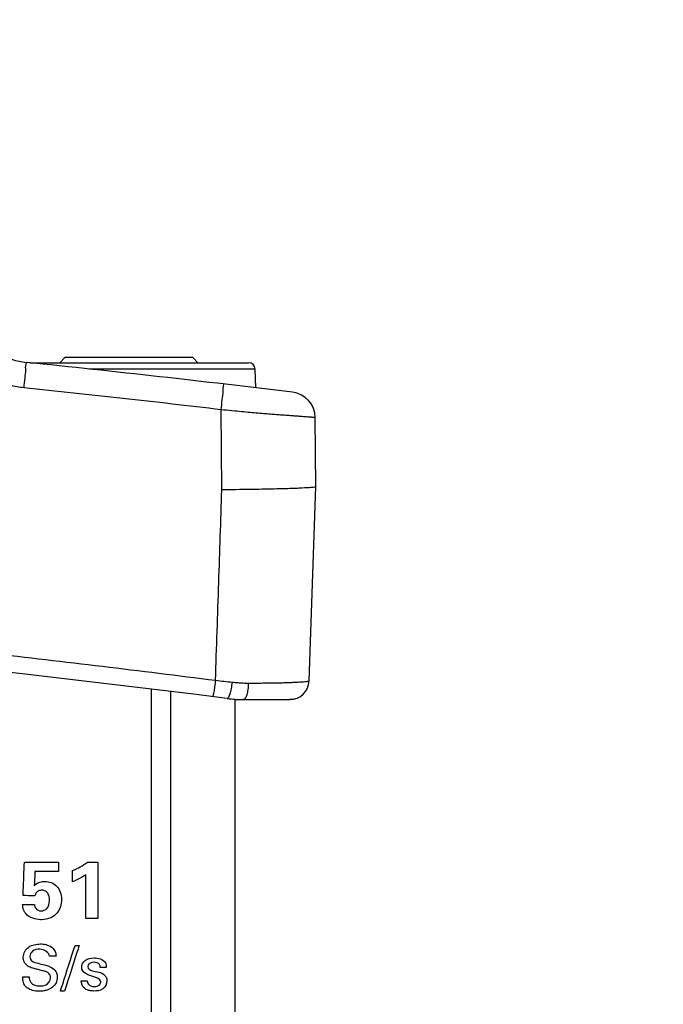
# Model space of a CAD drawing. Header units: inches. Extents: x 0 to 34, y 0 to 22.
# Tile 79 of 98: x 15.2 to 16.2, y 18.1 to 19.6. Entities that reach past the tile are written whole.
import ezdxf

# ---------------------------------------------------------------- set-up
doc = ezdxf.new("R2010")
doc.units = ezdxf.units.IN
doc.header["$LTSCALE"] = 1.87
doc.header["$MEASUREMENT"] = 0
doc.layers.get('0').update_dxf_attribs({"linetype": 'CONTINUOUS'})
doc.layers.add('DATUMCURVES', color=7, linetype='CONTINUOUS')
doc.layers.add('DIMENSIONS', color=7, linetype='CONTINUOUS')
doc.styles.get("Standard").update_dxf_attribs({"font": 'txt', "width": 0.8})
doc.dimstyles.new('DIMSTYLE_1', dxfattribs={"dimtxt": 0.125, "dimasz": 0.18, "dimexe": 0.18, "dimexo": 0.0625, "dimgap": 0.09, "dimtad": 0, "dimtih": 1, "dimtoh": 1, "dimdec": 3, "dimzin": 4, "dimdsep": 46, "dimtxsty": 'STANDARD', "dimblk": '_FILLED', "dimblk1": '_FILLED', "dimblk2": '_FILLED', "dimcen": 0.09, "dimadec": 0, "dimazin": 0, "dimtp": 0.001, "dimtm": 0.001, "dimtfac": 1, "dimtdec": 3, "dimtofl": 0, "dimtmove": 0, "dimatfit": 3, "dimldrblk": '_FILLED', "dimfxl": 1, "dimtolj": 1, "dimtzin": 4, "dimarcsym": 0})

# ---------------------------------------------------------------- blocks, each defined once
blk = doc.blocks.new('_FILLED')
at = {"color": 0, "linetype": 'BYBLOCK'}
blk.add_solid([(0, 0), (-1, 0.1736), (-1, -0.1736)], dxfattribs=at)
blk = doc.blocks.new('*D4')
at = {"layer": 'DIMENSIONS', "color": 2, "linetype": 'CONTINUOUS'}
for p, q in [((13.7415, 17.3163), (13.7415, 20.9483)), ((14.6282, 17.3163), (14.6282, 20.9483)), ((13.7415, 20.8233), (13.3815, 20.8233)), ((14.6282, 20.8233), (14.9983, 20.8233))]:
    blk.add_line(p, q, dxfattribs=at)
at = {"layer": 'DIMENSIONS', "color": 2, "linetype": 'CONTINUOUS', "xscale": 0.18, "yscale": 0.18, "zscale": 0.18}
blk.add_blockref('_FILLED', (13.7415, 20.8233), dxfattribs=at)
at = {"layer": 'DIMENSIONS', "color": 2, "linetype": 'CONTINUOUS', "xscale": 0.18, "yscale": 0.18, "zscale": 0.18, "rotation": 180}
blk.add_blockref('_FILLED', (14.6282, 20.8233), dxfattribs=at)
at = {"layer": 'DIMENSIONS', "color": 2, "linetype": 'CONTINUOUS', "width": 0.8}
for s, p in [('[', (15.5858, 20.7608)), (']', (16.1858, 20.7608)), ('.887', (15.0608, 20.7608)), ('22.52', (15.6858, 20.7608))]:
    blk.add_text(s, height=0.125, dxfattribs=at).set_placement(p)

msp = doc.modelspace()

# ---------------------------------------------------------------- linework, layer by layer
at = {"color": 7, "linetype": 'CONTINUOUS'}
for p, q in [((15.2497, 19.0953), (15.589, 19.0953)), ((15.2962, 19.0953), (15.3042, 19.1033)), ((15.5022, 19.1033), (15.3042, 19.1033)), ((15.5102, 19.0953), (15.5022, 19.1033)), ((15.3415, 19.0857), (15.599, 19.0857)), ((15.6, 19.0565), (15.599, 19.0857)), ((15.5474, 18.8983), (15.5464, 19.0225)), ((15.6932, 18.9033), (15.6922, 19.0104)), ((15.6827, 18.6023), (15.6932, 18.9033)), ((15.4382, 8.9678), (15.4382, 18.5888)), ((15.4682, 8.9705), (15.4682, 18.5862)), ((15.5682, 8.9829), (15.5682, 18.5738)), ((15.5682, 18.5733), (15.6527, 18.5733)), ((15.6584, 18.5739), (15.6527, 18.5733))]:
    msp.add_line(p, q, dxfattribs=at)
for centre, radius, start, end in [((15.2541, 19.1954), 0.1, 190, 264.1118), ((12.7817, -4.7774), 24, 83.11915, 84.11163), ((15.589, 19.0853), 0.01, 2, 90), ((15.6522, 19.01), 0.04, 0.5, 83.1192), ((12.2032, -7.9642), 26.75, 82.80027, 97.19973), ((15.6527, 18.6033), 0.03, 269.9993, 358.0007), ((15.5808, 18.7733), 0.2, 262.8003, 270)]:
    msp.add_arc(centre, radius, start, end, dxfattribs=at)
for points, knots in [([(15.2408, 19.0565), (15.2371, 19.0569), (15.2296, 19.058), (15.2186, 19.0605), (15.2078, 19.064), (15.1973, 19.0683), (15.1872, 19.0734), (15.1776, 19.0794), (15.1684, 19.0861), (15.1599, 19.0935), (15.1519, 19.1017), (15.1446, 19.1104), (15.138, 19.1198), (15.1321, 19.1297), (15.1271, 19.1401), (15.1228, 19.1509), (15.1195, 19.1619), (15.1179, 19.1694), (15.1173, 19.1731)], [0, 0, 0, 0, 0.061855, 0.123833, 0.185902, 0.247997, 0.310044, 0.372101, 0.434265, 0.496528, 0.558861, 0.621235, 0.683878, 0.747016, 0.810503, 0.87402, 0.937273, 1, 1, 1, 1]), ([(15.2408, 19.0565), (15.2413, 19.0615), (15.242, 19.0706), (15.244, 19.0837), (15.2427, 19.0899), (15.2449, 19.0958), (15.2439, 19.0959)], [0, 0, 0, 0, 0.383257, 0.707292, 0.923566, 1, 1, 1, 1]), ([(15.5464, 19.0225), (15.4956, 19.0285), (15.3938, 19.0402), (15.2919, 19.0512), (15.2408, 19.0565)], [0, 0, 0, 0, 0.499321, 1, 1, 1, 1]), ([(15.5464, 19.0225), (15.547, 19.0276), (15.5478, 19.0367), (15.5499, 19.0499), (15.5488, 19.0562), (15.5509, 19.0623), (15.5499, 19.0624)], [0, 0, 0, 0, 0.3823, 0.706439, 0.923174, 1, 1, 1, 1]), ([(15.6922, 19.0104), (15.6921, 19.0104), (15.6917, 19.0104), (15.6906, 19.0105), (15.6888, 19.0106), (15.6861, 19.0109), (15.6828, 19.0111), (15.6787, 19.0114), (15.6741, 19.0118), (15.6689, 19.0122), (15.6632, 19.0126), (15.6569, 19.013), (15.65, 19.0135), (15.6424, 19.014), (15.634, 19.0146), (15.6248, 19.0154), (15.6145, 19.0162), (15.6033, 19.0172), (15.591, 19.0182), (15.5775, 19.0195), (15.5625, 19.0209), (15.552, 19.022), (15.5464, 19.0225)], [0, 0, 0, 0, 0.002273, 0.009468, 0.022023, 0.0401, 0.063449, 0.091465, 0.12338, 0.158792, 0.197861, 0.240862, 0.288101, 0.339919, 0.396714, 0.459645, 0.530066, 0.607368, 0.691177, 0.783181, 0.88542, 1, 1, 1, 1]), ([(15.5376, 18.6032), (15.5393, 18.6536), (15.5426, 18.752), (15.5458, 18.8504), (15.5474, 18.8983)], [0, 0, 0, 0, 0.513142, 1, 1, 1, 1]), ([(15.6932, 18.9033), (15.6925, 18.903), (15.6893, 18.9018), (15.6806, 18.9017), (15.6649, 18.9005), (15.6417, 18.8999), (15.6125, 18.8992), (15.5912, 18.8989), (15.5799, 18.8987)], [0, 0, 0, 0, 0.019433, 0.08964, 0.227451, 0.436028, 0.702892, 1, 1, 1, 1]), ([(8.8687, 18.6032), (8.9892, 18.6184), (9.2314, 18.6474), (9.5965, 18.686), (9.9646, 18.7198), (10.335, 18.7486), (10.7075, 18.7723), (11.0815, 18.7907), (11.4566, 18.804), (11.8324, 18.8119), (12.2085, 18.8145), (12.5847, 18.8117), (12.9605, 18.8037), (13.3355, 18.7903), (13.7095, 18.7717), (14.0819, 18.7478), (14.4523, 18.7189), (14.8204, 18.685), (15.182, 18.6466), (15.4207, 18.618), (15.5376, 18.6032)], [0, 0, 0, 0, 0.054496, 0.109427, 0.164722, 0.220316, 0.276147, 0.332159, 0.388303, 0.444531, 0.5008, 0.557069, 0.613296, 0.669436, 0.725444, 0.781269, 0.836855, 0.892141, 0.947101, 1, 1, 1, 1]), ([(15.5376, 18.6032), (15.5372, 18.5998), (15.5363, 18.5939), (15.5353, 18.5854), (15.5338, 18.5816), (15.5337, 18.5777), (15.533, 18.5778)], [0, 0, 0, 0, 0.391507, 0.713086, 0.924342, 1, 1, 1, 1]), ([(15.5376, 18.6032), (15.5421, 18.6026), (15.5507, 18.6017), (15.5593, 18.6007), (15.5634, 18.6002)], [0, 0, 0, 0, 0.521247, 1, 1, 1, 1]), ([(15.5634, 18.6002), (15.5629, 18.5968), (15.5619, 18.5908), (15.5599, 18.5826), (15.5583, 18.5779), (15.5565, 18.5748), (15.5557, 18.5749)], [0, 0, 0, 0, 0.380785, 0.695868, 0.907498, 1, 1, 1, 1]), ([(15.5634, 18.6002), (15.5663, 18.5999), (15.5719, 18.5994), (15.5804, 18.5989), (15.5859, 18.5988), (15.5886, 18.5988)], [0, 0, 0, 0, 0.34328, 0.677509, 1, 1, 1, 1]), ([(15.5886, 18.5988), (15.5885, 18.5955), (15.588, 18.5893), (15.5863, 18.5813), (15.5845, 18.5759), (15.5819, 18.5733), (15.5808, 18.5733)], [0, 0, 0, 0, 0.363477, 0.666883, 0.879722, 1, 1, 1, 1]), ([(15.5886, 18.5988), (15.5926, 18.5988), (15.6002, 18.5989), (15.611, 18.5989), (15.6208, 18.599), (15.6297, 18.5991), (15.6377, 18.5993), (15.6449, 18.5995), (15.6515, 18.5997), (15.6576, 18.6), (15.6614, 18.6001), (15.6632, 18.6002)], [0, 0, 0, 0, 0.159374, 0.305363, 0.436537, 0.55413, 0.660801, 0.758022, 0.846586, 0.927097, 1, 1, 1, 1]), ([(15.6632, 18.6002), (15.6648, 18.6003), (15.6679, 18.6005), (15.6722, 18.6008), (15.6758, 18.6011), (15.6787, 18.6014), (15.6808, 18.6017), (15.6818, 18.6019), (15.6823, 18.602)], [0, 0, 0, 0, 0.255502, 0.481984, 0.674238, 0.82643, 0.935135, 1, 1, 1, 1])]:
    msp.add_open_spline(points, degree=3, knots=knots, dxfattribs=at)
for points in [[(15.5585, 18.8984), (15.5548, 18.8984), (15.5511, 18.8983), (15.5474, 18.8983)], [(15.5799, 18.8987), (15.5728, 18.8986), (15.5656, 18.8985), (15.5585, 18.8984)], [(15.6823, 18.602), (15.6824, 18.6021), (15.6826, 18.6021), (15.6827, 18.6023)]]:
    msp.add_open_spline(points, degree=3, dxfattribs=at)
at = {"layer": 'DATUMCURVES', "color": 40, "linetype": 'CONTINUOUS'}
for points, knots in [([(15.2392, 18.2694, 0.8645), (15.2393, 18.2721, 0.8645), (15.24, 18.2893, 0.8645), (15.2407, 18.3065, 0.8645), (15.2412, 18.321, 0.8645)], [0, 0, 0, 0, 0.15625, 1, 1, 1, 1]), ([(15.2412, 18.321, 0.8645), (15.244, 18.321, 0.8645), (15.2616, 18.321, 0.8645), (15.2792, 18.321, 0.8645), (15.2941, 18.321, 0.8645)], [0, 0, 0, 0, 0.15625, 1, 1, 1, 1]), ([(15.2941, 18.321, 0.8645), (15.2941, 18.3203, 0.8645), (15.2941, 18.3155, 0.8645), (15.2941, 18.3108, 0.8645), (15.2941, 18.3068, 0.8645)], [0, 0, 0, 0, 0.15625, 1, 1, 1, 1]), ([(15.3391, 18.3211, 0.8645), (15.3399, 18.3211, 0.8645), (15.3453, 18.3211, 0.8645), (15.3507, 18.3211, 0.8645), (15.3552, 18.3211, 0.8645)], [0, 0, 0, 0, 0.15625, 1, 1, 1, 1]), ([(15.3552, 18.3211, 0.8645), (15.3552, 18.3166, 0.8645), (15.3552, 18.2875, 0.8645), (15.3552, 18.2584, 0.8645), (15.3552, 18.2339, 0.8645)], [0, 0, 0, 0, 0.15625, 1, 1, 1, 1]), ([(15.2577, 18.3068, 0.8645), (15.2577, 18.3056, 0.8645), (15.2573, 18.2984, 0.8645), (15.2569, 18.2912, 0.8645), (15.2566, 18.2851, 0.8645)], [0, 0, 0, 0, 0.15625, 1, 1, 1, 1]), ([(15.2941, 18.3068, 0.8645), (15.2922, 18.3068, 0.8645), (15.2801, 18.3068, 0.8645), (15.268, 18.3068, 0.8645), (15.2577, 18.3068, 0.8645)], [0, 0, 0, 0, 0.15625, 1, 1, 1, 1]), ([(15.316, 18.2906, 0.8645), (15.316, 18.2916, 0.8645), (15.316, 18.2973, 0.8645), (15.316, 18.3031, 0.8645), (15.316, 18.308, 0.8645)], [0, 0, 0, 0, 0.15625, 1, 1, 1, 1]), ([(15.3364, 18.3018, 0.8645), (15.3353, 18.3009, 0.8645), (15.3289, 18.2966, 0.8645), (15.3219, 18.2931, 0.8645), (15.316, 18.2906, 0.8645)], [0, 0, 0, 0, 0.177165, 1, 1, 1, 1]), ([(15.3364, 18.2339, 0.8645), (15.3364, 18.2374, 0.8645), (15.3364, 18.2601, 0.8645), (15.3364, 18.2827, 0.8645), (15.3364, 18.3018, 0.8645)], [0, 0, 0, 0, 0.15625, 1, 1, 1, 1]), ([(15.2566, 18.2851, 0.8645), (15.2574, 18.2858, 0.8645), (15.2618, 18.2898, 0.8645), (15.2682, 18.2914, 0.8645), (15.2731, 18.2914, 0.8645)], [0, 0, 0, 0, 0.173741, 1, 1, 1, 1]), ([(15.2731, 18.2914, 0.8645), (15.2796, 18.2914, 0.8645), (15.2943, 18.2858, 0.8645), (15.3012, 18.2633, 0.8645), (15.2953, 18.2439, 0.8645), (15.2817, 18.2335, 0.8645), (15.2722, 18.232, 0.8645), (15.2668, 18.232, 0.8645), (15.2664, 18.232, 0.8645)], [0, 0, 0, 0, 0.212441, 0.449523, 0.694716, 0.826778, 0.985305, 1, 1, 1, 1]), ([(15.2801, 18.2614, 0.8645), (15.2801, 18.2616, 0.8645), (15.2802, 18.2658, 0.8645), (15.2793, 18.2716, 0.8645), (15.2739, 18.2769, 0.8645), (15.2685, 18.278, 0.8645), (15.2635, 18.2771, 0.8645), (15.2593, 18.2739, 0.8645), (15.2579, 18.2707, 0.8645), (15.2573, 18.2689, 0.8645)], [0, 0, 0, 0, 0.015174, 0.31565, 0.447834, 0.594413, 0.735503, 0.846147, 1, 1, 1, 1]), ([(15.2385, 18.2554, 0.8645), (15.2394, 18.2554, 0.8645), (15.2456, 18.2554, 0.8645), (15.2518, 18.2554, 0.8645), (15.257, 18.2554, 0.8645)], [0, 0, 0, 0, 0.15625, 1, 1, 1, 1]), ([(15.2664, 18.232, 0.8645), (15.2623, 18.2321, 0.8645), (15.2538, 18.2334, 0.8645), (15.2436, 18.2397, 0.8645), (15.2391, 18.2483, 0.8645), (15.2386, 18.2533, 0.8645), (15.2385, 18.2554, 0.8645)], [0, 0, 0, 0, 0.301438, 0.630282, 0.845333, 1, 1, 1, 1]), ([(15.2573, 18.2689, 0.8645), (15.2564, 18.2689, 0.8645), (15.2504, 18.2691, 0.8645), (15.2443, 18.2693, 0.8645), (15.2392, 18.2694, 0.8645)], [0, 0, 0, 0, 0.15625, 1, 1, 1, 1]), ([(15.257, 18.2554, 0.8645), (15.2568, 18.2534, 0.8645), (15.2587, 18.2481, 0.8645), (15.2674, 18.2441, 0.8645), (15.2783, 18.2491, 0.8645), (15.28, 18.257, 0.8645), (15.2801, 18.2614, 0.8645)], [0, 0, 0, 0, 0.157024, 0.407139, 0.666934, 1, 1, 1, 1]), ([(15.3552, 18.2339, 0.8645), (15.3542, 18.2339, 0.8645), (15.3479, 18.2339, 0.8645), (15.3417, 18.2339, 0.8645), (15.3364, 18.2339, 0.8645)], [0, 0, 0, 0, 0.15625, 1, 1, 1, 1]), ([(15.282, 18.1419, 0.8645), (15.282, 18.145, 0.8645), (15.279, 18.1501, 0.8645), (15.2721, 18.1522, 0.8645), (15.2658, 18.1538, 0.8645), (15.2595, 18.1554, 0.8645), (15.253, 18.1571, 0.8645), (15.2461, 18.1597, 0.8645), (15.2406, 18.1659, 0.8645), (15.2383, 18.1773, 0.8645), (15.2449, 18.1892, 0.8645), (15.2566, 18.1936, 0.8645), (15.2658, 18.1947, 0.8645), (15.2718, 18.1941, 0.8645), (15.2746, 18.1935, 0.8645)], [0, 0, 0, 0, 0.088316, 0.1418, 0.208726, 0.278596, 0.331037, 0.403887, 0.489215, 0.56051, 0.732682, 0.823318, 0.918731, 1, 1, 1, 1]), ([(15.2802, 18.1755, 0.8645), (15.2798, 18.1816, 0.8645), (15.2672, 18.188, 0.8645), (15.2539, 18.185, 0.8645), (15.2497, 18.1778, 0.8645), (15.2498, 18.1745, 0.8645), (15.2499, 18.1743, 0.8645)], [0, 0, 0, 0, 0.458191, 0.755229, 0.988306, 1, 1, 1, 1]), ([(15.2746, 18.1935, 0.8645), (15.275, 18.1934, 0.8645), (15.2792, 18.1923, 0.8645), (15.2857, 18.1892, 0.8645), (15.2898, 18.1816, 0.8645), (15.2902, 18.1773, 0.8645), (15.2903, 18.1755, 0.8645)], [0, 0, 0, 0, 0.046304, 0.50068, 0.786325, 1, 1, 1, 1]), ([(15.2971, 18.1212, 0.8645), (15.2983, 18.1249, 0.8645), (15.3059, 18.1486, 0.8645), (15.3134, 18.1722, 0.8645), (15.3198, 18.1921, 0.8645)], [0, 0, 0, 0, 0.15625, 1, 1, 1, 1]), ([(15.3262, 18.1921, 0.8645), (15.325, 18.1884, 0.8645), (15.3174, 18.1648, 0.8645), (15.3099, 18.1412, 0.8645), (15.3035, 18.1212, 0.8645)], [0, 0, 0, 0, 0.15625, 1, 1, 1, 1]), ([(15.2499, 18.1743, 0.8645), (15.25, 18.1719, 0.8645), (15.2529, 18.1661, 0.8645), (15.2592, 18.1652, 0.8645), (15.2625, 18.1644, 0.8645)], [0, 0, 0, 0, 0.406495, 1, 1, 1, 1]), ([(15.2625, 18.1644, 0.8645), (15.2658, 18.1635, 0.8645), (15.2735, 18.1616, 0.8645), (15.2814, 18.1595, 0.8645), (15.2851, 18.157, 0.8645)], [0, 0, 0, 0, 0.433555, 1, 1, 1, 1]), ([(15.3301, 18.158, 0.8645), (15.3301, 18.162, 0.8645), (15.3349, 18.1711, 0.8645), (15.348, 18.1733, 0.8645), (15.3591, 18.172, 0.8645), (15.3676, 18.1665, 0.8645), (15.3681, 18.1605, 0.8645), (15.3681, 18.1581, 0.8645)], [0, 0, 0, 0, 0.224654, 0.493605, 0.683486, 0.864852, 1, 1, 1, 1]), ([(15.3587, 18.1581, 0.8645), (15.3588, 18.1596, 0.8645), (15.3582, 18.1646, 0.8645), (15.3524, 18.166, 0.8645), (15.3493, 18.166, 0.8645)], [0, 0, 0, 0, 0.324186, 1, 1, 1, 1]), ([(15.2851, 18.157, 0.8645), (15.2878, 18.1553, 0.8645), (15.2914, 18.1506, 0.8645), (15.2923, 18.1437, 0.8645), (15.2918, 18.1385, 0.8645), (15.29, 18.1329, 0.8645), (15.2852, 18.1266, 0.8645), (15.2777, 18.1229, 0.8645), (15.2706, 18.1214, 0.8645), (15.2629, 18.1209, 0.8645), (15.2546, 18.1217, 0.8645), (15.2486, 18.1242, 0.8645), (15.2465, 18.1257, 0.8645)], [0, 0, 0, 0, 0.128932, 0.217434, 0.278506, 0.337326, 0.454956, 0.587278, 0.664014, 0.749767, 0.896462, 1, 1, 1, 1]), ([(15.3463, 18.1528, 0.8645), (15.3529, 18.1513, 0.8645), (15.3628, 18.1508, 0.8645), (15.3688, 18.1421, 0.8645), (15.3701, 18.134, 0.8645), (15.3636, 18.1223, 0.8645), (15.3515, 18.1211, 0.8645), (15.3443, 18.1216, 0.8645), (15.3425, 18.122, 0.8645)], [0, 0, 0, 0, 0.315751, 0.395585, 0.46984, 0.685848, 0.915038, 1, 1, 1, 1]), ([(15.2465, 18.1257, 0.8645), (15.245, 18.1266, 0.8645), (15.2416, 18.1297, 0.8645), (15.2388, 18.1361, 0.8645), (15.2386, 18.1411, 0.8645), (15.2386, 18.1433, 0.8645)], [0, 0, 0, 0, 0.254883, 0.678604, 1, 1, 1, 1]), ([(15.2487, 18.1433, 0.8645), (15.2488, 18.1403, 0.8645), (15.2504, 18.1312, 0.8645), (15.2605, 18.1294, 0.8645), (15.2656, 18.1294, 0.8645)], [0, 0, 0, 0, 0.373265, 1, 1, 1, 1]), ([(15.2656, 18.1294, 0.8645), (15.2685, 18.1294, 0.8645), (15.2762, 18.1298, 0.8645), (15.282, 18.1374, 0.8645), (15.282, 18.1419, 0.8645)], [0, 0, 0, 0, 0.39602, 1, 1, 1, 1]), ([(15.3425, 18.122, 0.8645), (15.3397, 18.1225, 0.8645), (15.3329, 18.125, 0.8645), (15.3291, 18.1328, 0.8645), (15.3292, 18.1373, 0.8645)], [0, 0, 0, 0, 0.380519, 1, 1, 1, 1]), ([(15.3388, 18.1373, 0.8645), (15.3387, 18.1341, 0.8645), (15.3425, 18.1287, 0.8645), (15.3477, 18.1284, 0.8645), (15.3495, 18.1284, 0.8645)], [0, 0, 0, 0, 0.635782, 1, 1, 1, 1]), ([(15.3495, 18.1284, 0.8645), (15.3525, 18.1284, 0.8645), (15.3579, 18.1295, 0.8645), (15.3615, 18.1393, 0.8645), (15.3531, 18.1424, 0.8645), (15.3489, 18.1434, 0.8645)], [0, 0, 0, 0, 0.338729, 0.518369, 1, 1, 1, 1])]:
    msp.add_open_spline(points, degree=3, knots=knots, dxfattribs=at)
for points in [[(15.316, 18.308, 0.8645), (15.3241, 18.3115, 0.8645), (15.3319, 18.3159, 0.8645), (15.3391, 18.3211, 0.8645)], [(15.3198, 18.1921, 0.8645), (15.3219, 18.1921, 0.8645), (15.324, 18.1921, 0.8645), (15.3262, 18.1921, 0.8645)], [(15.2903, 18.1755, 0.8645), (15.2869, 18.1755, 0.8645), (15.2835, 18.1755, 0.8645), (15.2802, 18.1755, 0.8645)], [(15.3493, 18.166, 0.8645), (15.3452, 18.166, 0.8645), (15.3394, 18.1631, 0.8645), (15.3394, 18.1591, 0.8645)], [(15.3489, 18.1434, 0.8645), (15.3412, 18.1452, 0.8645), (15.3301, 18.1501, 0.8645), (15.3301, 18.158, 0.8645)], [(15.3394, 18.1591, 0.8645), (15.3394, 18.156, 0.8645), (15.3433, 18.1536, 0.8645), (15.3463, 18.1528, 0.8645)], [(15.3681, 18.1581, 0.8645), (15.3649, 18.1581, 0.8645), (15.3618, 18.1581, 0.8645), (15.3587, 18.1581, 0.8645)], [(15.2386, 18.1433, 0.8645), (15.2419, 18.1433, 0.8645), (15.2453, 18.1433, 0.8645), (15.2487, 18.1433, 0.8645)], [(15.3292, 18.1373, 0.8645), (15.3324, 18.1373, 0.8645), (15.3356, 18.1373, 0.8645), (15.3388, 18.1373, 0.8645)], [(15.3035, 18.1212, 0.8645), (15.3014, 18.1212, 0.8645), (15.2992, 18.1212, 0.8645), (15.2971, 18.1212, 0.8645)]]:
    msp.add_open_spline(points, degree=3, dxfattribs=at)

# ---------------------------------------------------------------- dimensions: what is measured, and where the dimension line sits
at = {"layer": 'DIMENSIONS', "color": 2, "linetype": 'CONTINUOUS'}
dim = msp.add_linear_dim(base=(13.7415, 20.8233), p1=(14.6282, 17.3163), p2=(13.7415, 17.3163), angle=180, dimstyle='DIMSTYLE_1', dxfattribs=at)
dim.commit()
dim.dimension.update_dxf_attribs({"geometry": '*D4', "text_midpoint": (15.6733, 20.8233), "dimtype": 160})

doc.saveas('drawing.dxf')
